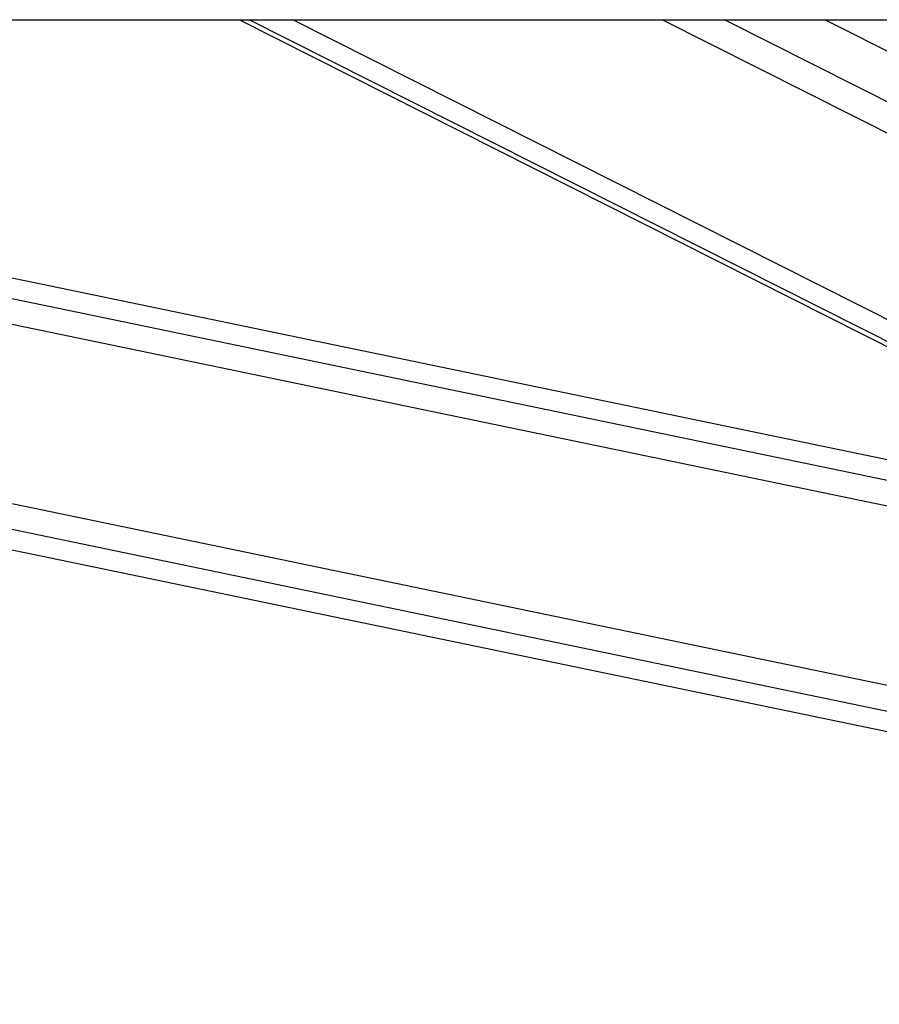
# Model space of a CAD drawing. Header units: millimetres. Extents: x 20 to 20084, y 40 to 15282.
# Tile 32 of 93: x 8806 to 8974, y 5847 to 6040. Entities that reach past the tile are written whole.
import ezdxf

# ---------------------------------------------------------------- set-up
doc = ezdxf.new("R2010")
doc.units = ezdxf.units.MM
doc.header["$LTSCALE"] = 2
doc.layers.add('COMPONENT_GEOMETRY', color=7, linetype='Continuous')
doc.styles.add('SLDTEXTSTYLE0', font='TXT', dxfattribs={"width": 0.75})
doc.dimstyles.new('SLDDIMSTYLE0', dxfattribs={"dimtxt": 100, "dimasz": 6.604, "dimexe": 0, "dimexo": 0.0625, "dimgap": 25, "dimtad": 0, "dimtih": 1, "dimtoh": 1, "dimdec": 1, "dimrnd": 1e-09, "dimzin": 12, "dimdsep": 46, "dimtxsty": 'SLDTEXTSTYLE0', "dimsah": 1, "dimcen": 0.09, "dimadec": 0, "dimazin": 3, "dimtfac": 1, "dimtdec": 1, "dimtofl": 0, "dimtmove": 0, "dimatfit": 3, "dimfxl": 1, "dimfrac": 2, "dimtolj": 1, "dimtzin": 12, "dimarcsym": 0})

# ---------------------------------------------------------------- blocks, each defined once
blk = doc.blocks.new('_D_5')
at = {"layer": 'COMPONENT_GEOMETRY', "color": 7}
for p, q in [((10830.42, 6039.57), (10830.42, 3944.92)), ((10630.35, 3924.61), (10599.88, 3924.61)), ((10599.88, 3924.61), (10599.88, 3765.86)), ((11030.49, 3924.61), (11060.96, 3924.61)), ((11060.96, 3924.61), (11060.96, 3765.86)), ((10599.88, 3765.86), (10630.35, 3765.86)), ((11060.96, 3765.86), (11030.49, 3765.86)), ((10830.42, 1521.6), (10830.42, 3616.24)), ((6833.18, 1521.6), (10836.77, 1521.6))]:
    blk.add_line(p, q, dxfattribs=at)
for points in [[(10830.42, 6039.57), (10829.4, 6032.97), (10831.44, 6032.97)], [(10830.42, 1521.6), (10831.44, 1528.2), (10829.4, 1528.2)]]:
    blk.add_solid(points, dxfattribs=at)
at = {"layer": 'COMPONENT_GEOMETRY', "color": 7, "char_height": 100, "attachment_point": 1, "style": 'SLDTEXTSTYLE0'}
for s, insert in [('7\'4.94"', (10630.35, 3894.77)), ('2259mm', (10557.64, 3745.15))]:
    blk.add_mtext(s, dxfattribs=dict(at, insert=insert))

msp = doc.modelspace()

# ---------------------------------------------------------------- linework, layer by layer
at = {"color": 7, "linetype": 'Continuous', "lineweight": 25}
for p, q in [((6758.09, 6039.57), (9298.01, 6039.57)), ((8304.93, 6039.57), (9147.34, 5864.6)), ((9157.91, 5915.51), (8560.63, 6039.57)), ((8848.44, 6039.57), (9049.68, 5937.99)), ((9202.97, 5918.36), (8962.84, 6039.57))]:
    msp.add_line(p, q, dxfattribs=at)
at = {"color": 8, "linetype": 'Continuous', "lineweight": 25}
for p, q in [((9148.13, 5868.4), (8324.03, 6039.57)), ((9149.13, 5873.22), (8348.23, 6039.57)), ((9156.12, 5906.85), (8517.14, 6039.57)), ((9157.12, 5911.67), (8541.36, 6039.57)), ((9052.92, 5937.32), (8850.35, 6039.57)), ((9067.4, 5934.31), (8858.87, 6039.57)), ((9188.27, 5909.75), (8931.08, 6039.57)), ((9192.68, 5913.67), (8943.26, 6039.57))]:
    msp.add_line(p, q, dxfattribs=at)

# ---------------------------------------------------------------- dimensions: what is measured, and where the dimension line sits
at = {"layer": 'COMPONENT_GEOMETRY', "color": 7}
dim = msp.add_linear_dim(base=(10830.42, 6039.57), p1=(6830.64, 1521.6), p2=(11866.66, 6039.57), angle=90, dimstyle='SLDDIMSTYLE0', dxfattribs=at)
dim.commit()
dim.dimension.update_dxf_attribs({"geometry": '_D_5', "text_midpoint": (10830.42, 3780.58), "dimtype": 160})

doc.saveas('drawing.dxf')
